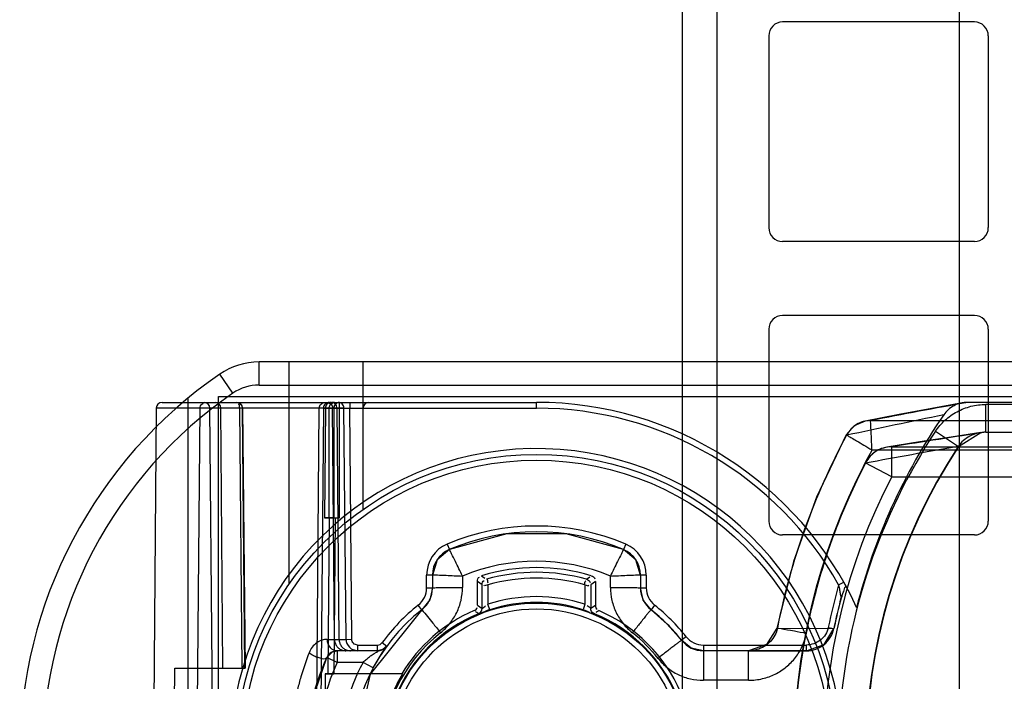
# Model space of a CAD drawing. Header units: millimetres. Extents: x 207 to 812, y 101 to 1295.
# Tile 40 of 55: x 705 to 747, y 1047 to 1075. Entities that reach past the tile are written whole.
import ezdxf

# ---------------------------------------------------------------- set-up
doc = ezdxf.new("R2010")
doc.units = ezdxf.units.MM
doc.header["$LTSCALE"] = 91.508876
doc.layers.get('0').update_dxf_attribs({"linetype": 'CONTINUOUS'})

msp = doc.modelspace()

# ---------------------------------------------------------------- linework, layer by layer
at = {"color": 7, "linetype": 'Continuous'}
for p, q in [((745.24, 185.019), (745.24, 1257.019)), ((733.24, 1245.019), (733.24, 197.019)), ((734.74, 1240.881), (734.74, 176.181)), ((745.89, 1075.231), (737.59, 1075.231)), ((736.99, 1074.631), (736.99, 1066.331)), ((746.49, 1074.631), (746.49, 1066.331)), ((745.89, 1065.731), (737.59, 1065.731)), ((745.89, 1062.531), (737.59, 1062.531)), ((736.99, 1061.931), (736.99, 1053.631)), ((746.49, 1061.931), (746.49, 1053.631)), ((714.94, 1059.519), (714.94, 1060.519)), ((765.567, 1060.519), (714.94, 1060.519)), ((716.241, 1050.902), (716.241, 1060.519)), ((719.44, 1054.137), (719.44, 1060.519)), ((713.806, 1059.166), (713.239, 1059.99)), ((714.94, 1059.519), (765.567, 1059.519)), ((713.19, 1028.019), (713.19, 1059.019)), ((713.19, 1059.019), (762.69, 1059.019)), ((710.743, 1058.769), (726.94, 1058.769)), ((711.865, 1058.953), (711.865, 1046.019)), ((718.207, 1058.769), (718.067, 1058.769)), ((718.423, 1053.772), (718.423, 1058.769)), ((718.862, 1058.769), (718.862, 1058.519)), ((726.94, 1058.519), (726.94, 1058.769)), ((756.294, 1058.769), (745.597, 1058.769)), ((746.38, 1057.479), (746.38, 1058.678)), ((755.878, 1058.678), (746.38, 1058.678)), ((710.493, 1058.521), (710.362, 1043.519)), ((718.613, 1058.521), (710.493, 1058.521)), ((712.264, 1043.519), (712.392, 1058.521)), ((712.908, 1047.269), (712.809, 1058.521)), ((713.37, 1047.269), (713.293, 1058.521)), ((714.088, 1058.521), (714.195, 1047.269)), ((714.326, 1047.269), (714.217, 1058.521)), ((714.224, 1058.522), (714.333, 1047.269)), ((717.417, 1043.519), (717.547, 1058.521)), ((717.728, 1058.521), (717.598, 1043.519)), ((717.728, 1058.521), (717.814, 1058.52)), ((717.814, 1058.52), (717.772, 1053.771)), ((717.814, 1058.52), (717.975, 1058.519)), ((717.975, 1053.771), (717.975, 1058.519)), ((717.975, 1058.519), (726.94, 1058.519)), ((718.203, 1048.515), (718.116, 1058.521)), ((718.173, 1058.519), (718.173, 1053.772)), ((718.402, 1048.515), (718.316, 1058.521)), ((718.701, 1048.515), (718.613, 1058.521)), ((718.613, 1058.521), (718.862, 1058.519)), ((718.95, 1048.517), (718.862, 1058.519)), ((741.32, 1057.981), (741.164, 1057.961)), ((741.395, 1057.982), (751.668, 1057.982)), ((744.203, 1057.516), (745.205, 1056.856)), ((745.204, 1056.856), (746.171, 1057.462)), ((746.171, 1057.462), (746.299, 1057.475)), ((746.38, 1057.479), (755.878, 1057.479)), ((742.31, 1055.548), (742.31, 1056.847)), ((742.31, 1056.847), (750.814, 1056.847)), ((751.619, 1056.706), (741.458, 1056.706)), ((742.31, 1055.548), (741.157, 1056.148)), ((742.31, 1055.548), (750.814, 1055.548)), ((717.772, 1053.771), (717.988, 1053.772)), ((717.975, 1053.771), (717.772, 1053.771)), ((717.929, 1047.019), (717.988, 1053.772)), ((718.173, 1053.772), (717.975, 1053.771)), ((717.988, 1053.772), (718.423, 1053.772)), ((718.237, 1053.772), (718.178, 1047.019)), ((745.89, 1053.031), (737.59, 1053.031)), ((723.074, 1052.633), (723.172, 1052.403)), ((730.807, 1052.633), (730.709, 1052.403)), ((722.19, 1050.74), (722.19, 1051.298)), ((722.44, 1051.298), (722.19, 1051.298)), ((722.44, 1051.298), (722.44, 1050.74)), ((723.74, 1051.254), (723.74, 1050.763)), ((724.39, 1049.989), (724.39, 1051.024)), ((724.594, 1050.872), (724.39, 1051.024)), ((724.567, 1051.263), (724.705, 1051.163)), ((724.844, 1050.873), (724.844, 1050.033)), ((729.037, 1050.873), (729.037, 1050.033)), ((729.108, 1051.112), (729.244, 1051.214)), ((729.49, 1051.024), (729.287, 1050.873)), ((729.287, 1050.873), (729.287, 1049.855)), ((729.49, 1051.024), (729.49, 1049.989)), ((730.14, 1050.763), (730.14, 1051.254)), ((731.44, 1051.298), (731.44, 1050.74)), ((731.69, 1051.298), (731.44, 1051.298)), ((731.69, 1051.298), (731.69, 1050.74)), ((740.015, 1050.871), (740.233, 1050.993)), ((740.344, 1050.792), (740.233, 1050.993)), ((722.19, 1050.74), (722.44, 1050.74)), ((722.44, 1050.74), (722.321, 1050.218)), ((724.594, 1049.855), (724.594, 1050.873)), ((731.44, 1050.74), (731.69, 1050.74)), ((724.921, 1049.795), (724.844, 1050.033)), ((729.037, 1050.033), (728.96, 1049.795)), ((740.116, 1050.29), (740.114, 1050.298)), ((721.984, 1049.799), (721.829, 1049.995)), ((724.39, 1049.989), (724.588, 1049.856)), ((724.439, 1049.623), (724.433, 1049.624)), ((724.594, 1049.855), (724.588, 1049.856)), ((729.293, 1049.857), (729.287, 1049.855)), ((729.293, 1049.857), (729.49, 1049.989)), ((729.447, 1049.624), (729.442, 1049.623)), ((732.052, 1049.995), (731.897, 1049.799)), ((737.365, 1048.997), (739.804, 1048.978)), ((739.563, 1049.028), (739.808, 1048.977)), ((717.882, 1048.515), (718.701, 1048.515)), ((718.701, 1048.515), (718.95, 1048.517)), ((720.269, 1048.372), (720.471, 1048.225)), ((733.416, 1048.63), (733.22, 1048.476)), ((718.324, 1048.019), (718.324, 1047.519)), ((720.066, 1048.019), (718.324, 1048.019)), ((718.957, 1048.083), (719.201, 1048.019)), ((719.201, 1048.269), (719.201, 1048.019)), ((719.201, 1048.269), (720.066, 1048.269)), ((720.066, 1048.019), (720.066, 1048.269)), ((734.162, 1048.269), (734.162, 1046.742)), ((734.162, 1048.269), (738.617, 1048.269)), ((738.617, 1048.019), (734.162, 1048.019)), ((736.117, 1048.024), (738.617, 1048.014)), ((736.119, 1046.742), (736.119, 1048.019)), ((738.617, 1048.019), (738.617, 1048.269)), ((718.324, 1047.519), (717.87, 1047.73)), ((719.44, 1047.519), (718.324, 1047.519)), ((719.882, 1047.284), (719.44, 1047.519)), ((711.261, 1043.519), (711.299, 1047.269)), ((711.299, 1047.269), (714.335, 1047.269)), ((717.806, 1047.019), (717.776, 1043.519)), ((721.147, 1047.019), (717.806, 1047.019)), ((717.806, 1047.019), (718.178, 1047.019)), ((721.11, 1047.019), (721.147, 1047.019)), ((736.119, 1046.742), (734.162, 1046.742))]:
    msp.add_line(p, q, dxfattribs=at)
for points in [[(745.368, 1058.749), (744.041, 1058.508), (742.638, 1058.245), (741.162, 1057.961)], [(714.215, 1058.521), (714.217, 1058.522), (714.171, 1058.522), (714.088, 1058.521)], [(741.164, 1057.961), (740.69, 1057.754), (740.344, 1057.359)], [(740.344, 1057.358), (739.06, 1054.673), (738.058, 1051.878), (737.345, 1049.005)], [(746.164, 1057.462), (744.884, 1057.269), (743.528, 1057.059), (742.099, 1056.831)], [(730.709, 1052.403), (728.229, 1053.082), (725.655, 1053.083), (723.172, 1052.403)], [(723.172, 1052.403), (722.639, 1051.962), (722.44, 1051.298)], [(731.44, 1051.298), (731.242, 1051.962), (730.709, 1052.403)], [(731.897, 1049.799), (731.561, 1050.216), (731.44, 1050.74)], [(722.321, 1050.218), (719.742, 1047.01), (718.94, 1043.519)], [(733.22, 1048.476), (732.597, 1049.176), (731.897, 1049.799)], [(737.346, 1049.004), (736.9, 1048.285), (736.119, 1048.019)], [(738.617, 1048.019), (739.392, 1048.294), (739.808, 1048.977)], [(734.162, 1048.019), (733.64, 1048.138), (733.22, 1048.476)], [(717.87, 1047.729), (718.111, 1047.971), (718.324, 1048.019)], [(719.882, 1047.284), (720.271, 1047.937), (720.469, 1048.223)], [(720.469, 1048.223), (720.292, 1048.073), (720.066, 1048.019)], [(716.94, 1043.519), (717.202, 1045.793), (717.87, 1047.729)]]:
    msp.add_lwpolyline(points, dxfattribs=at)
for radius in [13, 12.75, 6.563, 6.313]:
    msp.add_circle((726.94, 1043.519), radius, dxfattribs=at)
for centre, radius, start, end in [((737.59, 1074.631), 0.6, 90, 180), ((745.89, 1074.631), 0.6, 0, 90), ((737.59, 1066.331), 0.6, 180, 270), ((745.89, 1066.331), 0.6, 270, 360), ((737.59, 1061.931), 0.6, 90, 180), ((745.89, 1061.931), 0.6, 0, 90), ((714.94, 1057.519), 3, 90, 124.5603), ((724.584, 1043.519), 20, 124.5603, 235.4397), ((714.94, 1057.519), 2, 89.998, 124.5072), ((724.584, 1043.519), 19, 124.5547, 235.4453), ((710.743, 1058.519), 0.25, 90, 179.5), ((712.559, 1058.519), 0.25, 0.5, 89.9944), ((713.043, 1058.519), 0.25, 0.4463, 90), ((713.972, 1058.519), 0.25, 0.5147, 90), ((718.423, 1058.519), 0.25, 90, 180), ((719.69, 1058.519), 0.25, 90, 180), ((726.94, 1043.519), 15.25, 24.7212, 90.0004), ((793.304, 792.495), 270.514, 100.15762, 101.06299), ((726.94, 1043.519), 15, 29.3475, 90.0001), ((812.218, 725.832), 339.211, 101.50538, 102.23003), ((765.998, 1043.519), 26, 145.5488, 165.8005), ((765.434, 1043.519), 25.43, 146.6031, 175.9432), ((796.238, 722.738), 338.433, 98.47162, 99.16899), ((742.31, 1055.548), 1.3, 94.9289, 152.5172), ((840.256, 520.59), 544.637, 100.05246, 100.48173), ((765.434, 1043.519), 24.248, 146.6042, 213.3956), ((765.434, 1043.519), 24.23, 146.6041, 213.3959), ((726.94, 1043.519), 13.25, 7.8036, 352.1964), ((765.434, 1043.519), 27.365, 152.5173, 207.4827), ((765.434, 1043.519), 27.346, 152.5172, 207.4828), ((765.434, 1043.519), 26.065, 152.5172, 207.4828), ((737.59, 1053.631), 0.6, 180, 270), ((745.89, 1053.631), 0.6, 270, 360), ((726.94, 1043.519), 9.9, 67.0124, 112.9876), ((726.94, 1043.519), 9.65, 67.0124, 112.9876), ((723.64, 1051.298), 1.45, 112.9871, 180.001), ((730.24, 1051.298), 1.45, 359.999, 67.0129), ((723.64, 1051.298), 1.2, 112.9876, 180), ((730.24, 1051.298), 1.2, 0, 67.0124), ((726.94, 1043.551), 8.341, 67.4401, 112.5599), ((726.94, 1043.519), 8.1, 72.9622, 107.0379), ((726.94, 1043.519), 7.897, 74.0877, 105.9121), ((726.94, 1043.519), 7.647, 74.0877, 105.9123), ((721.24, 1050.74), 0.95, 308.2631, 0.0077), ((721.24, 1050.74), 1.2, 308.2844, 360), ((732.64, 1050.74), 1.2, 180, 231.7156), ((732.64, 1050.74), 0.95, 179.9923, 231.7312), ((765.998, 1043.519), 27.003, 164.2023, 168.228), ((726.94, 1043.519), 6.843, 72.1587, 107.8413), ((726.94, 1043.519), 6.593, 72.1588, 107.8412), ((765.998, 1043.519), 26.757, 165.3236, 168.228), ((765.998, 1043.519), 26.753, 165.3236, 168.228), ((726.94, 1043.519), 8, 128.2844, 233.1461), ((726.94, 1043.519), 8.25, 128.2868, 143.9666), ((726.94, 1043.519), 6.6, 112.3301, 157.6693), ((726.94, 1043.519), 6.8, 113.4028, 149.0214), ((726.94, 1043.519), 6.6, 22.3293, 67.679), ((726.94, 1043.519), 6.8, 23.4019, 66.5972), ((726.94, 1043.519), 8, 38.2844, 51.7156), ((726.94, 1043.519), 8.25, 38.2862, 51.7138), ((726.942, 1043.541), 6.701, 128.2895, 180.1887), ((726.924, 1043.525), 6.723, 38.3074, 51.6926), ((720.066, 1048.519), 0.25, 269.9911, 324.0171), ((734.162, 1049.219), 1.2, 218.2844, 270), ((734.162, 1049.219), 0.95, 218.2688, 270.0077), ((718.324, 1047.519), 0.5, 90, 155.0997), ((720.066, 1048.519), 0.5, 270, 323.9681), ((726.94, 1043.519), 10, 155.099, 204.9011), ((726.94, 1043.519), 9.5, 155.0989, 204.9011), ((726.94, 1043.519), 8.5, 151.9275, 208.0725), ((726.94, 1043.519), 6.769, 148.8616, 156.7664)]:
    msp.add_arc(centre, radius, start, end, dxfattribs=at)
for points, knots in [([(712.392, 1058.521), (712.392, 1058.584), (712.443, 1058.715), (712.573, 1058.769), (712.634, 1058.769)], [0, 0, 0, 0, 0.505091, 1, 1, 1, 1]), ([(713.972, 1058.769), (714.034, 1058.769), (714.164, 1058.715), (714.214, 1058.584), (714.215, 1058.521)], [0, 0, 0, 0, 0.494765, 1, 1, 1, 1]), ([(717.547, 1058.521), (717.547, 1058.585), (717.6, 1058.716), (717.731, 1058.769), (717.794, 1058.769)], [0, 0, 0, 0, 0.501838, 1, 1, 1, 1]), ([(717.977, 1058.769), (717.914, 1058.769), (717.782, 1058.716), (717.729, 1058.585), (717.728, 1058.521)], [0, 0, 0, 0, 0.497853, 1, 1, 1, 1]), ([(718.045, 1058.769), (717.983, 1058.769), (717.853, 1058.711), (717.814, 1058.581), (717.814, 1058.52)], [0, 0, 0, 0, 0.505429, 1, 1, 1, 1]), ([(717.869, 1058.769), (717.932, 1058.769), (718.063, 1058.716), (718.116, 1058.585), (718.116, 1058.521)], [0, 0, 0, 0, 0.498161, 1, 1, 1, 1]), ([(717.975, 1058.519), (717.975, 1058.568), (718.015, 1058.688), (718.135, 1058.769), (718.207, 1058.769)], [0, 0, 0, 0, 0.404903, 1, 1, 1, 1]), ([(718.316, 1058.521), (718.315, 1058.584), (718.262, 1058.716), (718.13, 1058.769), (718.067, 1058.769)], [0, 0, 0, 0, 0.499218, 1, 1, 1, 1]), ([(718.423, 1058.769), (718.359, 1058.769), (718.226, 1058.715), (718.173, 1058.583), (718.173, 1058.519)], [0, 0, 0, 0, 0.499549, 1, 1, 1, 1]), ([(718.613, 1058.521), (718.612, 1058.586), (718.557, 1058.719), (718.423, 1058.77), (718.359, 1058.769)], [0, 0, 0, 0, 0.501627, 1, 1, 1, 1]), ([(744.203, 1057.517), (744.319, 1057.692), (744.599, 1058.017), (745.125, 1058.391), (745.733, 1058.624), (746.165, 1058.678), (746.38, 1058.678)], [0, 0, 0, 0, 0.246184, 0.496207, 0.747993, 1, 1, 1, 1]), ([(745.597, 1058.769), (745.493, 1058.769), (745.289, 1058.745), (745.002, 1058.634), (744.75, 1058.463), (744.616, 1058.31), (744.558, 1058.227)], [0, 0, 0, 0, 0.255013, 0.503123, 0.751081, 1, 1, 1, 1]), ([(741.395, 1057.982), (741.163, 1057.975), (740.757, 1057.863), (740.472, 1057.552), (740.36, 1057.345)], [0, 0, 0, 0, 0.496647, 1, 1, 1, 1]), ([(741.458, 1056.706), (741.446, 1056.933), (741.43, 1057.284), (741.409, 1057.71), (741.399, 1057.907), (741.395, 1057.982)], [0, 0, 0, 0, 0.535134, 0.824356, 1, 1, 1, 1]), ([(740.36, 1057.345), (739.648, 1056.03), (738.438, 1053.323), (737.651, 1050.464), (737.364, 1048.997)], [0, 0, 0, 0, 0.500012, 1, 1, 1, 1]), ([(740.36, 1057.345), (740.338, 1057.355), (740.339, 1057.358), (740.379, 1057.354), (740.447, 1057.296), (740.601, 1057.222), (740.824, 1057.084), (741.118, 1056.911), (741.34, 1056.779), (741.458, 1056.706)], [0, 0, 0, 0, 0.015229, 0.019837, 0.083816, 0.217705, 0.40879, 0.683609, 1, 1, 1, 1]), ([(746.38, 1057.479), (746.262, 1057.478), (746.023, 1057.449), (745.691, 1057.321), (745.403, 1057.128), (745.252, 1056.956), (745.189, 1056.866)], [0, 0, 0, 0, 0.257003, 0.512529, 0.761434, 1, 1, 1, 1]), ([(742.31, 1056.847), (742.054, 1056.838), (741.607, 1056.712), (741.296, 1056.367), (741.174, 1056.139)], [0, 0, 0, 0, 0.497797, 1, 1, 1, 1]), ([(738.622, 1048.779), (738.894, 1050.172), (739.64, 1052.886), (740.785, 1055.456), (741.458, 1056.706)], [0, 0, 0, 0, 0.499992, 1, 1, 1, 1]), ([(723.74, 1051.254), (723.635, 1051.463), (723.481, 1051.786), (723.293, 1052.17), (723.204, 1052.341), (723.172, 1052.403)], [0, 0, 0, 0, 0.547429, 0.837412, 1, 1, 1, 1]), ([(730.709, 1052.403), (730.676, 1052.341), (730.588, 1052.17), (730.399, 1051.786), (730.245, 1051.463), (730.14, 1051.254)], [0, 0, 0, 0, 0.162588, 0.452572, 1, 1, 1, 1]), ([(722.44, 1051.298), (722.511, 1051.3), (722.708, 1051.301), (723.141, 1051.284), (723.504, 1051.259), (723.74, 1051.254)], [0, 0, 0, 0, 0.162899, 0.453406, 1, 1, 1, 1]), ([(730.14, 1051.254), (730.377, 1051.259), (730.74, 1051.284), (731.173, 1051.301), (731.37, 1051.3), (731.44, 1051.298)], [0, 0, 0, 0, 0.546594, 0.837101, 1, 1, 1, 1]), ([(722.44, 1050.74), (722.44, 1050.749), (722.492, 1050.738), (722.546, 1050.755), (722.675, 1050.751), (722.834, 1050.758), (723.036, 1050.759), (723.342, 1050.763), (723.58, 1050.763), (723.74, 1050.763)], [0, 0, 0, 0, 0.019154, 0.075122, 0.166857, 0.293202, 0.451092, 0.629884, 1, 1, 1, 1]), ([(722.789, 1048.801), (722.937, 1048.917), (723.207, 1049.184), (723.508, 1049.664), (723.698, 1050.198), (723.74, 1050.575), (723.74, 1050.763)], [0, 0, 0, 0, 0.250771, 0.500013, 0.749248, 1, 1, 1, 1]), ([(730.14, 1050.763), (730.301, 1050.763), (730.539, 1050.763), (730.845, 1050.759), (731.047, 1050.758), (731.206, 1050.751), (731.335, 1050.755), (731.389, 1050.738), (731.44, 1050.749), (731.44, 1050.74)], [0, 0, 0, 0, 0.370116, 0.548908, 0.706798, 0.833143, 0.924878, 0.980846, 1, 1, 1, 1]), ([(730.14, 1050.763), (730.14, 1050.575), (730.183, 1050.198), (730.372, 1049.664), (730.674, 1049.184), (730.944, 1048.917), (731.091, 1048.801)], [0, 0, 0, 0, 0.250754, 0.49999, 0.749231, 1, 1, 1, 1]), ([(740.015, 1050.871), (740.029, 1050.794), (740.058, 1050.663), (740.077, 1050.469), (740.132, 1050.35), (740.116, 1050.29)], [0, 0, 0, 0, 0.395667, 0.681393, 1, 1, 1, 1]), ([(740.114, 1050.298), (740.166, 1050.327), (740.172, 1050.49), (740.252, 1050.595), (740.296, 1050.826), (740.344, 1050.792)], [0, 0, 0, 0, 0.324483, 0.680594, 1, 1, 1, 1]), ([(721.984, 1049.799), (722.146, 1049.606), (722.355, 1049.349), (722.62, 1049.014), (722.73, 1048.876), (722.789, 1048.801)], [0, 0, 0, 0, 0.58806, 0.775316, 1, 1, 1, 1]), ([(724.921, 1049.795), (724.871, 1049.779), (724.708, 1049.733), (724.558, 1049.628), (724.439, 1049.623)], [0, 0, 0, 0, 0.302891, 1, 1, 1, 1]), ([(728.96, 1049.795), (729.008, 1049.779), (729.171, 1049.738), (729.324, 1049.603), (729.442, 1049.623)], [0, 0, 0, 0, 0.296497, 1, 1, 1, 1]), ([(729.442, 1049.623), (729.393, 1049.646), (729.317, 1049.707), (729.289, 1049.8), (729.287, 1049.855)], [0, 0, 0, 0, 0.499955, 1, 1, 1, 1]), ([(731.897, 1049.799), (731.891, 1049.804), (731.87, 1049.755), (731.824, 1049.724), (731.75, 1049.621), (731.649, 1049.502), (731.525, 1049.346), (731.336, 1049.11), (731.19, 1048.925), (731.091, 1048.801)], [0, 0, 0, 0, 0.018924, 0.07466, 0.166125, 0.292189, 0.449848, 0.628612, 1, 1, 1, 1]), ([(737.365, 1048.997), (737.343, 1048.892), (737.268, 1048.682), (737.07, 1048.408), (736.799, 1048.193), (736.474, 1048.055), (736.238, 1048.024), (736.119, 1048.024)], [0, 0, 0, 0, 0.188713, 0.386197, 0.58696, 0.791663, 1, 1, 1, 1]), ([(736.119, 1046.742), (736.323, 1046.742), (736.72, 1046.79), (737.276, 1046.991), (737.762, 1047.305), (738.163, 1047.718), (738.464, 1048.214), (738.584, 1048.586), (738.622, 1048.779)], [0, 0, 0, 0, 0.174743, 0.340236, 0.504862, 0.667663, 0.830989, 1, 1, 1, 1]), ([(737.364, 1048.997), (737.274, 1049.024), (737.853, 1048.926), (738.07, 1048.884), (738.451, 1048.812), (738.622, 1048.779)], [0, 0, 0, 0, 0.22214, 0.590768, 1, 1, 1, 1]), ([(739.563, 1049.028), (739.541, 1048.921), (739.457, 1048.716), (739.237, 1048.466), (738.945, 1048.307), (738.727, 1048.269), (738.617, 1048.269)], [0, 0, 0, 0, 0.249859, 0.499718, 0.749859, 1, 1, 1, 1]), ([(738.617, 1048.019), (738.755, 1048.019), (739.029, 1048.067), (739.396, 1048.268), (739.672, 1048.584), (739.776, 1048.843), (739.804, 1048.978)], [0, 0, 0, 0, 0.249573, 0.499392, 0.749518, 1, 1, 1, 1]), ([(717.882, 1048.515), (717.809, 1048.519), (717.651, 1048.492), (717.425, 1048.376), (717.233, 1048.182), (717.138, 1048.021), (717.105, 1047.936)], [0, 0, 0, 0, 0.212838, 0.460011, 0.732471, 1, 1, 1, 1]), ([(717.882, 1048.515), (717.883, 1048.39), (717.965, 1048.139), (718.209, 1048.019), (718.324, 1048.019)], [0, 0, 0, 0, 0.52185, 1, 1, 1, 1]), ([(718.203, 1048.515), (718.203, 1048.463), (718.22, 1048.359), (718.292, 1048.218), (718.403, 1048.107), (718.543, 1048.035), (718.646, 1048.019), (718.697, 1048.019)], [0, 0, 0, 0, 0.200993, 0.401602, 0.601601, 0.800989, 1, 1, 1, 1]), ([(718.402, 1048.515), (718.403, 1048.463), (718.419, 1048.359), (718.491, 1048.219), (718.602, 1048.108), (718.743, 1048.036), (718.848, 1048.019), (718.9, 1048.019)], [0, 0, 0, 0, 0.199487, 0.39933, 0.598218, 0.798848, 1, 1, 1, 1]), ([(718.701, 1048.515), (718.702, 1048.389), (718.82, 1048.135), (719.075, 1048.019), (719.201, 1048.019)], [0, 0, 0, 0, 0.500258, 1, 1, 1, 1]), ([(719.201, 1048.269), (719.136, 1048.269), (719.004, 1048.322), (718.95, 1048.454), (718.95, 1048.517)], [0, 0, 0, 0, 0.506092, 1, 1, 1, 1]), ([(733.22, 1048.476), (733.215, 1048.482), (733.182, 1048.441), (733.13, 1048.421), (733.033, 1048.338), (732.907, 1048.246), (732.749, 1048.123), (732.51, 1047.937), (732.324, 1047.791), (732.199, 1047.693)], [0, 0, 0, 0, 0.019, 0.074792, 0.166314, 0.292434, 0.450136, 0.628898, 1, 1, 1, 1]), ([(717.105, 1047.936), (716.969, 1047.594), (716.789, 1047.068), (716.598, 1046.348), (716.439, 1045.607), (716.305, 1044.663), (716.27, 1043.9), (716.27, 1043.518)], [0, 0, 0, 0, 0.243806, 0.368242, 0.493982, 0.746588, 1, 1, 1, 1]), ([(717.105, 1047.936), (717.15, 1047.901), (717.249, 1047.838), (717.409, 1047.761), (717.594, 1047.7), (717.827, 1047.638), (717.87, 1047.729)], [0, 0, 0, 0, 0.210258, 0.427544, 0.631067, 1, 1, 1, 1]), ([(719.44, 1047.519), (719.486, 1047.561), (719.571, 1047.641), (719.713, 1047.752), (719.825, 1047.865), (720.165, 1048.019), (720.066, 1048.019)], [0, 0, 0, 0, 0.232653, 0.447867, 0.630486, 1, 1, 1, 1]), ([(732.199, 1047.693), (732.316, 1047.545), (732.583, 1047.275), (733.063, 1046.974), (733.597, 1046.784), (733.974, 1046.742), (734.162, 1046.742)], [0, 0, 0, 0, 0.250749, 0.499985, 0.749229, 1, 1, 1, 1]), ([(712.961, 1044.186), (712.949, 1044.507), (712.934, 1045.171), (712.919, 1046.198), (712.911, 1046.905), (712.908, 1047.269)], [0, 0, 0, 0, 0.312939, 0.645542, 1, 1, 1, 1])]:
    msp.add_open_spline(points, degree=3, knots=knots, dxfattribs=at)
for points in [[(714.088, 1058.521), (714.087, 1058.581), (714.113, 1058.697), (714.053, 1058.697)], [(724.39, 1051.024), (724.39, 1051.093), (724.409, 1051.192), (724.475, 1051.212)], [(724.594, 1050.872), (724.594, 1050.942), (724.614, 1051.043), (724.681, 1051.062)], [(724.844, 1050.873), (724.788, 1050.86), (724.688, 1050.805), (724.673, 1050.86)], [(724.775, 1051.113), (724.828, 1051.113), (724.828, 1051.018), (724.831, 1050.965)], [(729.037, 1050.873), (729.04, 1050.93), (729.014, 1051.042), (729.071, 1051.04)], [(729.037, 1050.873), (729.092, 1050.86), (729.19, 1050.805), (729.206, 1050.86)], [(729.108, 1051.112), (729.174, 1051.093), (729.264, 1051.045), (729.264, 1050.976)], [(729.314, 1051.263), (729.379, 1051.244), (729.468, 1051.196), (729.468, 1051.128)], [(724.239, 1049.76), (724.297, 1049.785), (724.372, 1049.831), (724.372, 1049.894)], [(724.432, 1049.627), (724.39, 1049.657), (724.345, 1049.684), (724.303, 1049.715)], [(724.432, 1049.627), (724.491, 1049.651), (724.567, 1049.697), (724.568, 1049.761)], [(724.439, 1049.623), (724.525, 1049.658), (724.594, 1049.762), (724.594, 1049.855)], [(724.594, 1049.855), (724.652, 1049.873), (724.691, 1049.928), (724.741, 1049.963)], [(729.287, 1049.855), (729.252, 1049.904), (729.19, 1049.927), (729.141, 1049.961)], [(729.447, 1049.624), (729.389, 1049.649), (729.312, 1049.695), (729.313, 1049.758)], [(729.49, 1049.989), (729.49, 1049.926), (729.504, 1049.839), (729.562, 1049.814)], [(729.641, 1049.76), (729.599, 1049.729), (729.554, 1049.702), (729.512, 1049.671)]]:
    msp.add_open_spline(points, degree=3, dxfattribs=at)

doc.saveas('drawing.dxf')
